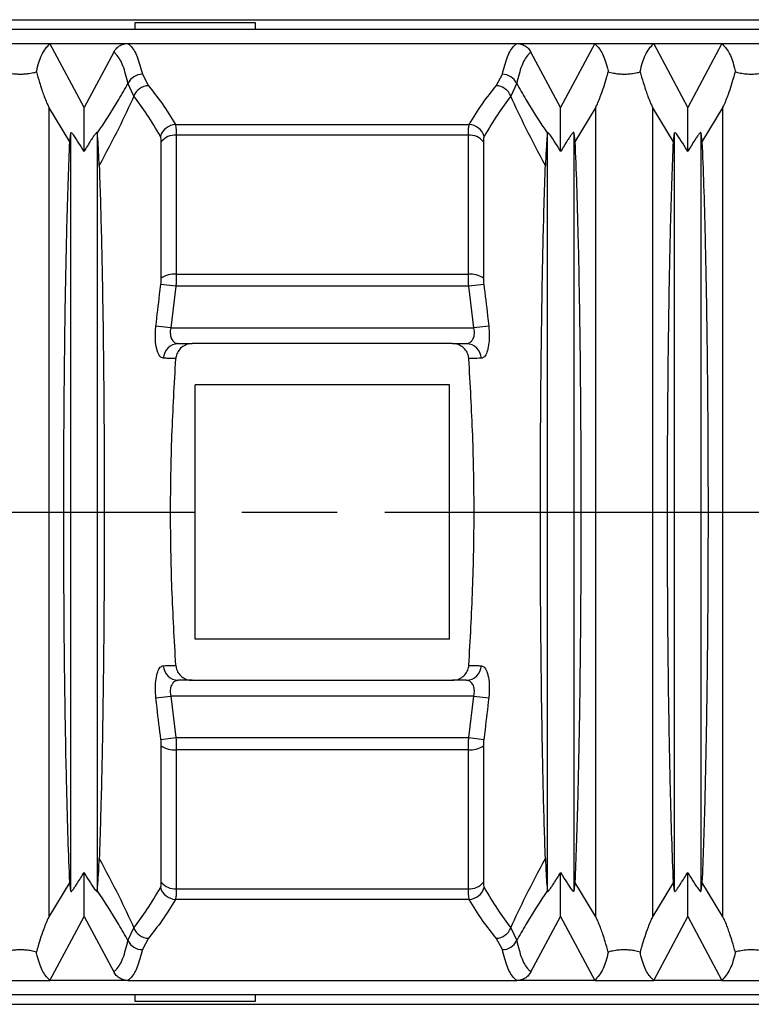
# Model space of a CAD drawing. Header units: millimetres. Extents: x 399 to 6076, y -1991 to 1602.
# Tile 165 of 256: x 3695 to 3718, y 407 to 438. Entities that reach past the tile are written whole.
import ezdxf

# ---------------------------------------------------------------- set-up
doc = ezdxf.new("R2010")
doc.units = ezdxf.units.MM
doc.linetypes.add('AM_ISO08W050', pattern=[18, 12, -1.5, 3, -1.5])
doc.layers.add('AM_7', color=4, linetype='AM_ISO08W050', lineweight=25)
doc.layers.add('S20', color=7, linetype='Continuous')

# ---------------------------------------------------------------- blocks, each defined once
blk = doc.blocks.new('S20-下視-02')
at = {"layer": 'S20', "linetype": 'Continuous', "lineweight": 25}
for p, q in [((-35.991, 15.5), (36.009, 15.5)), ((-31.991, 15.2), (32.009, 15.2)), ((-21.891, 15.4), (-21.891, 15.2)), ((-18.091, 15.4), (-21.891, 15.4)), ((-18.091, 15.2), (-18.091, 15.4)), ((-26.419, 14.75), (-24.563, 14.75)), ((-24.563, 14.75), (-22.112, 14.75)), ((-23.491, 12.731), (-24.563, 14.75)), ((-22.112, 14.75), (-9.871, 14.75)), ((-9.871, 14.75), (-7.419, 14.75)), ((-7.419, 14.75), (-8.491, 12.731)), ((-7.419, 14.75), (-5.563, 14.75)), ((-5.563, 14.75), (-3.419, 14.75)), ((-4.491, 12.731), (-5.563, 14.75)), ((-3.419, 14.75), (-4.491, 12.731)), ((-3.419, 14.75), (-1.563, 14.75)), ((-22.552, 14.476), (-23.491, 12.731)), ((-8.491, 12.731), (-9.431, 14.476)), ((-21.656, 13.78), (-21.465, 13.422)), ((-10.518, 13.422), (-10.326, 13.78)), ((-21.92, 13.096), (-22.108, 13.496)), ((-9.875, 13.496), (-10.062, 13.096)), ((-23.939, 11.657), (-24.6, 12.75)), ((-7.383, 12.75), (-8.043, 11.657)), ((-4.939, 11.657), (-5.6, 12.75)), ((-3.383, 12.75), (-4.043, 11.657)), ((-20.615, 12.197), (-11.368, 12.197)), ((-23.939, 11.657), (-23.904, 11.941)), ((-23.904, -11.941), (-23.904, 11.941)), ((-23.079, 11.941), (-23.079, -11.941)), ((-23.079, 11.941), (-23.075, 11.916)), ((-11.396, 11.861), (-20.587, 11.861)), ((-8.907, 11.916), (-8.904, 11.941)), ((-8.904, -11.941), (-8.904, 11.941)), ((-8.079, 11.941), (-8.079, -11.941)), ((-8.079, 11.941), (-8.043, 11.657)), ((-4.939, 11.657), (-4.904, 11.941)), ((-4.904, -11.941), (-4.904, 11.941)), ((-4.079, 11.941), (-4.079, -11.941)), ((-4.079, 11.941), (-4.043, 11.657)), ((-20.587, 7.489), (-11.396, 7.489)), ((-20.6, 7.105), (-21.072, 7.166)), ((-10.91, 7.166), (-11.383, 7.105)), ((-20.6, 7.105), (-20.759, 5.8)), ((-11.383, 7.105), (-20.6, 7.105)), ((-11.223, 5.8), (-11.383, 7.105)), ((-20.759, 5.8), (-21.229, 5.854)), ((-20.759, 5.8), (-11.223, 5.8)), ((-10.754, 5.854), (-11.223, 5.8)), ((-20.522, 5.3), (-20.085, 5.3)), ((-11.897, 5.3), (-20.085, 5.3)), ((-11.897, 5.3), (-11.46, 5.3)), ((-19.991, -4), (-19.991, 4)), ((-11.991, 4), (-19.991, 4)), ((-11.991, -4), (-11.991, 4)), ((-11.991, -4), (-19.991, -4)), ((-20.085, -5.3), (-20.522, -5.3)), ((-20.085, -5.3), (-11.897, -5.3)), ((-11.46, -5.3), (-11.897, -5.3)), ((-21.229, -5.854), (-20.759, -5.8)), ((-11.223, -5.8), (-20.759, -5.8)), ((-20.759, -5.8), (-20.6, -7.105)), ((-11.383, -7.105), (-11.223, -5.8)), ((-11.223, -5.8), (-10.754, -5.854)), ((-21.072, -7.166), (-20.6, -7.105)), ((-20.6, -7.105), (-11.383, -7.105)), ((-11.383, -7.105), (-10.91, -7.166)), ((-11.396, -7.489), (-20.587, -7.489)), ((-23.939, -11.657), (-24.6, -12.75)), ((-23.904, -11.941), (-23.939, -11.657)), ((-8.043, -11.657), (-8.079, -11.941)), ((-7.383, -12.75), (-8.043, -11.657)), ((-4.939, -11.657), (-5.6, -12.75)), ((-4.904, -11.941), (-4.939, -11.657)), ((-4.043, -11.657), (-4.079, -11.941)), ((-3.383, -12.75), (-4.043, -11.657)), ((-23.075, -11.916), (-23.079, -11.941)), ((-20.587, -11.861), (-11.396, -11.861)), ((-8.904, -11.941), (-8.907, -11.916)), ((-11.368, -12.197), (-20.615, -12.197)), ((-24.563, -14.75), (-23.491, -12.731)), ((-23.491, -12.731), (-22.552, -14.476)), ((-9.431, -14.476), (-8.491, -12.731)), ((-8.491, -12.731), (-7.419, -14.75)), ((-5.563, -14.75), (-4.491, -12.731)), ((-4.491, -12.731), (-3.419, -14.75)), ((-22.108, -13.496), (-21.92, -13.096)), ((-10.062, -13.096), (-9.875, -13.496)), ((-21.465, -13.422), (-21.656, -13.78)), ((-10.326, -13.78), (-10.518, -13.422)), ((-26.419, -14.75), (-24.563, -14.75)), ((-22.112, -14.75), (-24.563, -14.75)), ((-22.112, -14.75), (-9.871, -14.75)), ((-7.419, -14.75), (-9.871, -14.75)), ((-7.419, -14.75), (-5.563, -14.75)), ((-3.419, -14.75), (-5.563, -14.75)), ((-3.419, -14.75), (-1.563, -14.75)), ((-35.991, -15.5), (36.009, -15.5)), ((32.009, -15.2), (-31.991, -15.2)), ((-21.891, -15.2), (-21.891, -15.4)), ((-21.891, -15.4), (-18.092, -15.4)), ((-18.092, -15.4), (-18.091, -15.4)), ((-18.091, -15.4), (-18.091, -15.2))]:
    blk.add_line(p, q, dxfattribs=at)
for centre, radius, start, end in [((-21.653, 13.274), 0.506, 90.3461, 154.009), ((-10.329, 13.274), 0.506, 25.991, 89.6539), ((-21.438, 12.904), 0.519, 92.9823, 158.2219), ((-10.545, 12.904), 0.519, 21.7781, 87.0177), ((-20.584, 11.671), 0.527, 93.4206, 162.9685), ((-11.399, 11.671), 0.527, 17.0315, 86.5794), ((-20.632, 11.319), 0.543, 85.1859, 141.9192), ((-11.35, 11.319), 0.543, 38.0808, 94.8141), ((-20.649, 6.789), 0.703, 84.953, 125.773), ((-11.334, 6.789), 0.703, 54.227, 95.047), ((-20.511, 4.814), 0.486, 91.3088, 176.977), ((-11.471, 4.814), 0.486, 3.023, 88.6912), ((-20.511, -4.814), 0.486, 183.023, 268.6912), ((-11.471, -4.814), 0.486, 271.3088, 356.977), ((-20.649, -6.789), 0.703, 234.227, 275.047), ((-11.334, -6.789), 0.703, 264.953, 305.773), ((-20.632, -11.319), 0.543, 218.0808, 274.8141), ((-11.35, -11.319), 0.543, 265.1859, 321.9192), ((-20.584, -11.671), 0.527, 197.0315, 266.5794), ((-11.399, -11.671), 0.527, 273.4206, 342.9685), ((-21.438, -12.904), 0.519, 201.7781, 267.0177), ((-10.545, -12.904), 0.519, 272.9823, 338.2219), ((-21.653, -13.274), 0.506, 205.991, 269.6539), ((-10.329, -13.274), 0.506, 270.3461, 334.009)]:
    blk.add_arc(centre, radius, start, end, dxfattribs=at)
for points, knots in [([(-24.991, 13.854), (-24.99, 13.861), (-24.944, 14.066), (-24.829, 14.457), (-24.658, 14.646), (-24.563, 14.75)], [0, 0, 0, 0, 0.013761, 0.454868, 1, 1, 1, 1]), ([(-22.552, 14.476), (-22.523, 14.523), (-22.465, 14.618), (-22.324, 14.712), (-22.2, 14.747), (-22.128, 14.749), (-22.112, 14.75)], [0, 0, 0, 0, 0.304556, 0.609348, 0.909041, 1, 1, 1, 1]), ([(-22.112, 14.75), (-22.085, 14.727), (-21.972, 14.632), (-21.806, 14.365), (-21.706, 13.975), (-21.656, 13.78)], [0, 0, 0, 0, 0.137072, 0.568532, 1, 1, 1, 1]), ([(-10.326, 13.78), (-10.276, 13.975), (-10.177, 14.365), (-10.011, 14.632), (-9.898, 14.727), (-9.871, 14.75)], [0, 0, 0, 0, 0.431468, 0.862928, 1, 1, 1, 1]), ([(-9.871, 14.75), (-9.816, 14.745), (-9.707, 14.734), (-9.562, 14.652), (-9.474, 14.557), (-9.44, 14.493), (-9.431, 14.476)], [0, 0, 0, 0, 0.298264, 0.596565, 0.894786, 1, 1, 1, 1]), ([(-7.419, 14.75), (-7.342, 14.669), (-7.187, 14.507), (-7.061, 14.153), (-7.003, 13.906), (-6.991, 13.854)], [0, 0, 0, 0, 0.441084, 0.882166, 1, 1, 1, 1]), ([(-5.991, 13.854), (-5.99, 13.861), (-5.944, 14.066), (-5.829, 14.457), (-5.658, 14.646), (-5.563, 14.75)], [0, 0, 0, 0, 0.0137605, 0.4548684, 1, 1, 1, 1]), ([(-3.419, 14.75), (-3.342, 14.669), (-3.187, 14.507), (-3.061, 14.153), (-3.003, 13.906), (-2.991, 13.854)], [0, 0, 0, 0, 0.441084, 0.882166, 1, 1, 1, 1]), ([(-22.108, 13.496), (-22.157, 13.692), (-22.254, 14.083), (-22.417, 14.354), (-22.526, 14.453), (-22.552, 14.476)], [0, 0, 0, 0, 0.433169, 0.866286, 1, 1, 1, 1]), ([(-9.431, 14.476), (-9.456, 14.453), (-9.566, 14.354), (-9.728, 14.083), (-9.826, 13.692), (-9.875, 13.496)], [0, 0, 0, 0, 0.133714, 0.566831, 1, 1, 1, 1]), ([(-25.991, 13.854), (-25.94, 13.841), (-25.849, 13.818), (-25.684, 13.795), (-25.526, 13.786), (-25.371, 13.789), (-25.196, 13.807), (-25.074, 13.832), (-25.006, 13.85), (-24.991, 13.854)], [0, 0, 0, 0, 0.199068, 0.357582, 0.473045, 0.588921, 0.724509, 0.937695, 1, 1, 1, 1]), ([(-24.991, 13.854), (-24.959, 13.747), (-24.906, 13.566), (-24.827, 13.321), (-24.76, 13.126), (-24.704, 12.976), (-24.654, 12.859), (-24.623, 12.795), (-24.606, 12.762), (-24.6, 12.75)], [0, 0, 0, 0, 0.329088, 0.5516686, 0.7031116, 0.8601047, 0.9214598, 0.9715953, 1, 1, 1, 1]), ([(-7.383, 12.75), (-7.374, 12.768), (-7.351, 12.811), (-7.299, 12.926), (-7.221, 13.126), (-7.133, 13.384), (-7.056, 13.635), (-7.01, 13.79), (-6.991, 13.854)], [0, 0, 0, 0, 0.042133, 0.101962, 0.251454, 0.525861, 0.80165, 1, 1, 1, 1]), ([(-6.991, 13.854), (-6.94, 13.841), (-6.849, 13.818), (-6.684, 13.795), (-6.526, 13.786), (-6.371, 13.789), (-6.196, 13.807), (-6.074, 13.832), (-6.006, 13.85), (-5.991, 13.854)], [0, 0, 0, 0, 0.199068, 0.357582, 0.473045, 0.588921, 0.724509, 0.937695, 1, 1, 1, 1]), ([(-5.991, 13.854), (-5.959, 13.747), (-5.906, 13.566), (-5.827, 13.321), (-5.76, 13.126), (-5.704, 12.976), (-5.654, 12.859), (-5.623, 12.795), (-5.606, 12.762), (-5.6, 12.75)], [0, 0, 0, 0, 0.329088, 0.5516686, 0.7031116, 0.8601047, 0.9214598, 0.9715953, 1, 1, 1, 1]), ([(-3.383, 12.75), (-3.374, 12.768), (-3.351, 12.811), (-3.299, 12.926), (-3.221, 13.126), (-3.133, 13.384), (-3.056, 13.635), (-3.01, 13.79), (-2.991, 13.854)], [0, 0, 0, 0, 0.042133, 0.101962, 0.251454, 0.525861, 0.80165, 1, 1, 1, 1]), ([(-2.991, 13.854), (-2.94, 13.841), (-2.849, 13.818), (-2.684, 13.795), (-2.526, 13.786), (-2.371, 13.789), (-2.196, 13.807), (-2.074, 13.832), (-2.006, 13.85), (-1.991, 13.854)], [0, 0, 0, 0, 0.199068, 0.357582, 0.473045, 0.588921, 0.724509, 0.937695, 1, 1, 1, 1]), ([(-23.075, 11.916), (-22.844, 12.268), (-22.505, 12.784), (-22.204, 13.324), (-22.108, 13.496)], [0, 0, 0, 0, 0.68247, 1, 1, 1, 1]), ([(-21.465, 13.422), (-21.321, 13.241), (-21.033, 12.88), (-20.754, 12.425), (-20.615, 12.197)], [0, 0, 0, 0, 0.499537, 1, 1, 1, 1]), ([(-11.368, 12.197), (-11.228, 12.424), (-10.95, 12.879), (-10.662, 13.241), (-10.518, 13.422)], [0, 0, 0, 0, 0.499528, 1, 1, 1, 1]), ([(-9.875, 13.496), (-9.779, 13.324), (-9.477, 12.784), (-9.138, 12.268), (-8.907, 11.916)], [0, 0, 0, 0, 0.31753, 1, 1, 1, 1]), ([(-21.92, 13.096), (-22.077, 12.759), (-22.418, 12.022), (-22.804, 11.298), (-23.013, 10.905)], [0, 0, 0, 0, 0.45842, 1, 1, 1, 1]), ([(-21.087, 11.826), (-21.224, 12.06), (-21.498, 12.53), (-21.779, 12.907), (-21.92, 13.096)], [0, 0, 0, 0, 0.499525, 1, 1, 1, 1]), ([(-10.062, 13.096), (-10.203, 12.908), (-10.484, 12.53), (-10.758, 12.061), (-10.895, 11.826)], [0, 0, 0, 0, 0.4995299, 1, 1, 1, 1]), ([(-8.97, 10.905), (-9.179, 11.298), (-9.564, 12.022), (-9.906, 12.759), (-10.062, 13.096)], [0, 0, 0, 0, 0.54158, 1, 1, 1, 1]), ([(-24.6, 12.75), (-24.6, 12.398), (-24.6, 11.693), (-24.6, 10.469), (-24.6, 9.111), (-24.6, 7.608), (-24.6, 5.981), (-24.6, 4.278), (-24.6, 2.52), (-24.6, 0.731), (-24.6, -1.112), (-24.6, -2.985), (-24.6, -4.859), (-24.6, -6.624), (-24.6, -8.254), (-24.6, -9.742), (-24.6, -10.97), (-24.6, -11.97), (-24.6, -12.49), (-24.6, -12.75)], [0, 0, 0, 0, 0.057039, 0.114238, 0.171277, 0.232004, 0.292927, 0.353656, 0.414403, 0.475339, 0.536077, 0.601357, 0.666875, 0.732154, 0.792968, 0.853977, 0.914794, 0.957397, 1, 1, 1, 1]), ([(-23.491, 11.351), (-23.491, 11.628), (-23.491, 12.123), (-23.491, 12.545), (-23.491, 12.731)], [0, 0, 0, 0, 0.559996, 1, 1, 1, 1]), ([(-8.491, 11.351), (-8.491, 11.628), (-8.491, 12.123), (-8.491, 12.545), (-8.491, 12.731)], [0, 0, 0, 0, 0.559996, 1, 1, 1, 1]), ([(-7.383, -12.75), (-7.383, -12.49), (-7.383, -11.97), (-7.383, -10.97), (-7.383, -9.742), (-7.383, -8.254), (-7.383, -6.624), (-7.383, -4.859), (-7.383, -2.985), (-7.383, -1.112), (-7.383, 0.731), (-7.383, 2.52), (-7.383, 4.278), (-7.383, 5.981), (-7.383, 7.608), (-7.383, 9.111), (-7.383, 10.469), (-7.383, 11.693), (-7.383, 12.398), (-7.383, 12.75)], [0, 0, 0, 0, 0.0426031, 0.0852063, 0.1460225, 0.2070324, 0.2678459, 0.3331246, 0.3986428, 0.4639228, 0.5246608, 0.5855972, 0.6463437, 0.7070732, 0.7679956, 0.8287232, 0.8857622, 0.9429612, 1, 1, 1, 1]), ([(-5.6, 12.75), (-5.6, 12.398), (-5.6, 11.693), (-5.6, 10.469), (-5.6, 9.111), (-5.6, 7.608), (-5.6, 5.981), (-5.6, 4.278), (-5.6, 2.52), (-5.6, 0.731), (-5.6, -1.112), (-5.6, -2.985), (-5.6, -4.859), (-5.6, -6.624), (-5.6, -8.254), (-5.6, -9.742), (-5.6, -10.97), (-5.6, -11.97), (-5.6, -12.49), (-5.6, -12.75)], [0, 0, 0, 0, 0.057039, 0.114238, 0.171277, 0.232004, 0.292927, 0.353656, 0.414403, 0.475339, 0.536077, 0.601357, 0.666875, 0.732154, 0.792968, 0.853977, 0.914794, 0.957397, 1, 1, 1, 1]), ([(-4.491, 11.351), (-4.491, 11.628), (-4.491, 12.123), (-4.491, 12.545), (-4.491, 12.731)], [0, 0, 0, 0, 0.559996, 1, 1, 1, 1]), ([(-3.383, -12.75), (-3.383, -12.49), (-3.383, -11.97), (-3.383, -10.97), (-3.383, -9.742), (-3.383, -8.254), (-3.383, -6.624), (-3.383, -4.859), (-3.383, -2.985), (-3.383, -1.112), (-3.383, 0.731), (-3.383, 2.52), (-3.383, 4.278), (-3.383, 5.981), (-3.383, 7.608), (-3.383, 9.111), (-3.383, 10.469), (-3.383, 11.693), (-3.383, 12.398), (-3.383, 12.75)], [0, 0, 0, 0, 0.042603, 0.085206, 0.146023, 0.207032, 0.267846, 0.333125, 0.398643, 0.463923, 0.524661, 0.585597, 0.646344, 0.707073, 0.767996, 0.828723, 0.885762, 0.942961, 1, 1, 1, 1]), ([(-20.615, 12.197), (-20.606, 12.154), (-20.59, 12.075), (-20.588, 11.927), (-20.587, 11.861)], [0, 0, 0, 0, 0.548751, 1, 1, 1, 1]), ([(-11.396, 11.861), (-11.394, 11.941), (-11.392, 12.088), (-11.375, 12.163), (-11.368, 12.197)], [0, 0, 0, 0, 0.551724, 1, 1, 1, 1]), ([(-23.491, 11.351), (-23.515, 11.39), (-23.596, 11.525), (-23.711, 11.707), (-23.816, 11.86), (-23.868, 11.926), (-23.897, 11.953), (-23.901, 11.945), (-23.904, 11.941)], [0, 0, 0, 0, 0.147866, 0.517517, 0.711479, 0.825343, 0.912588, 1, 1, 1, 1]), ([(-23.079, 11.941), (-23.08, 11.945), (-23.084, 11.953), (-23.106, 11.935), (-23.147, 11.886), (-23.204, 11.806), (-23.321, 11.63), (-23.418, 11.471), (-23.491, 11.351)], [0, 0, 0, 0, 0.065444, 0.158203, 0.250091, 0.397142, 0.543472, 1, 1, 1, 1]), ([(-23.013, 10.905), (-23.019, 11.067), (-23.033, 11.395), (-23.054, 11.724), (-23.069, 11.857), (-23.075, 11.916)], [0, 0, 0, 0, 0.352645, 0.715516, 1, 1, 1, 1]), ([(-21.06, 11.654), (-21.061, 11.688), (-21.063, 11.763), (-21.079, 11.803), (-21.087, 11.826)], [0, 0, 0, 0, 0.450754, 1, 1, 1, 1]), ([(-20.587, 11.861), (-20.587, 11.179), (-20.587, 9.806), (-20.587, 8.266), (-20.587, 7.489)], [0, 0, 0, 0, 0.495727, 1, 1, 1, 1]), ([(-11.396, 7.489), (-11.396, 8.253), (-11.396, 9.793), (-11.396, 11.167), (-11.396, 11.861)], [0, 0, 0, 0, 0.495711, 1, 1, 1, 1]), ([(-10.895, 11.826), (-10.902, 11.808), (-10.919, 11.769), (-10.921, 11.695), (-10.923, 11.654)], [0, 0, 0, 0, 0.4488162, 1, 1, 1, 1]), ([(-8.907, 11.916), (-8.908, 11.908), (-8.913, 11.867), (-8.927, 11.733), (-8.948, 11.442), (-8.962, 11.086), (-8.97, 10.905)], [0, 0, 0, 0, 0.044278, 0.221509, 0.604215, 1, 1, 1, 1]), ([(-8.491, 11.351), (-8.515, 11.39), (-8.596, 11.525), (-8.711, 11.707), (-8.816, 11.86), (-8.868, 11.926), (-8.897, 11.953), (-8.901, 11.945), (-8.904, 11.941)], [0, 0, 0, 0, 0.147866, 0.517517, 0.711479, 0.825343, 0.912588, 1, 1, 1, 1]), ([(-8.079, 11.941), (-8.08, 11.945), (-8.084, 11.953), (-8.106, 11.935), (-8.147, 11.886), (-8.204, 11.806), (-8.321, 11.63), (-8.418, 11.471), (-8.491, 11.351)], [0, 0, 0, 0, 0.0654435, 0.1582033, 0.2500908, 0.3971422, 0.5434725, 1, 1, 1, 1]), ([(-4.491, 11.351), (-4.515, 11.39), (-4.596, 11.525), (-4.711, 11.707), (-4.816, 11.86), (-4.868, 11.926), (-4.897, 11.953), (-4.901, 11.945), (-4.904, 11.941)], [0, 0, 0, 0, 0.147866, 0.517517, 0.711479, 0.825343, 0.912588, 1, 1, 1, 1]), ([(-4.079, 11.941), (-4.08, 11.945), (-4.084, 11.953), (-4.106, 11.935), (-4.147, 11.886), (-4.204, 11.806), (-4.321, 11.63), (-4.418, 11.471), (-4.491, 11.351)], [0, 0, 0, 0, 0.065444, 0.158203, 0.250091, 0.397142, 0.543472, 1, 1, 1, 1]), ([(-23.939, -11.657), (-23.957, -11.215), (-23.993, -10.331), (-24.034, -8.839), (-24.066, -7.355), (-24.09, -5.927), (-24.108, -4.428), (-24.121, -2.873), (-24.128, -1.285), (-24.13, 0.319), (-24.126, 1.919), (-24.116, 3.495), (-24.101, 5.029), (-24.081, 6.499), (-24.055, 7.89), (-24.024, 9.243), (-23.986, 10.534), (-23.955, 11.282), (-23.939, 11.657)], [0, 0, 0, 0, 0.079181, 0.158361, 0.217307, 0.276442, 0.335388, 0.394088, 0.452972, 0.511664, 0.570341, 0.629207, 0.68789, 0.746749, 0.805797, 0.864659, 0.932329, 1, 1, 1, 1]), ([(-21.06, 7.359), (-21.06, 8.109), (-21.06, 9.623), (-21.06, 10.973), (-21.06, 11.654)], [0, 0, 0, 0, 0.495711, 1, 1, 1, 1]), ([(-10.923, 11.654), (-10.923, 10.985), (-10.923, 9.635), (-10.923, 8.122), (-10.923, 7.359)], [0, 0, 0, 0, 0.495727, 1, 1, 1, 1]), ([(-8.043, 11.657), (-8.025, 11.215), (-7.989, 10.331), (-7.948, 8.839), (-7.916, 7.355), (-7.893, 5.927), (-7.874, 4.428), (-7.862, 2.873), (-7.854, 1.285), (-7.852, -0.319), (-7.856, -1.919), (-7.866, -3.495), (-7.881, -5.029), (-7.902, -6.499), (-7.927, -7.89), (-7.959, -9.243), (-7.997, -10.534), (-8.028, -11.282), (-8.043, -11.657)], [0, 0, 0, 0, 0.079181, 0.158361, 0.217307, 0.276442, 0.335388, 0.394088, 0.452972, 0.511664, 0.570341, 0.629207, 0.68789, 0.746749, 0.805797, 0.864659, 0.932329, 1, 1, 1, 1]), ([(-4.939, -11.657), (-4.957, -11.215), (-4.993, -10.331), (-5.034, -8.839), (-5.066, -7.355), (-5.09, -5.927), (-5.108, -4.428), (-5.121, -2.873), (-5.128, -1.285), (-5.13, 0.319), (-5.126, 1.919), (-5.116, 3.495), (-5.101, 5.029), (-5.081, 6.499), (-5.055, 7.89), (-5.024, 9.243), (-4.986, 10.534), (-4.955, 11.282), (-4.939, 11.657)], [0, 0, 0, 0, 0.079181, 0.158361, 0.217307, 0.276442, 0.335388, 0.394088, 0.452972, 0.511664, 0.570341, 0.629207, 0.68789, 0.746749, 0.805797, 0.864659, 0.932329, 1, 1, 1, 1]), ([(-4.043, 11.657), (-4.025, 11.215), (-3.989, 10.331), (-3.948, 8.839), (-3.916, 7.355), (-3.893, 5.927), (-3.874, 4.428), (-3.862, 2.873), (-3.854, 1.285), (-3.852, -0.319), (-3.856, -1.919), (-3.866, -3.495), (-3.881, -5.029), (-3.902, -6.499), (-3.927, -7.89), (-3.959, -9.243), (-3.997, -10.534), (-4.028, -11.282), (-4.043, -11.657)], [0, 0, 0, 0, 0.079181, 0.158361, 0.217307, 0.276442, 0.335388, 0.394088, 0.452972, 0.511664, 0.570341, 0.629207, 0.68789, 0.746749, 0.805797, 0.864659, 0.932329, 1, 1, 1, 1]), ([(-23.013, 10.905), (-23.001, 10.56), (-22.976, 9.87), (-22.945, 8.67), (-22.916, 7.355), (-22.893, 5.927), (-22.874, 4.428), (-22.862, 2.873), (-22.854, 1.285), (-22.852, -0.319), (-22.856, -1.919), (-22.866, -3.495), (-22.881, -5.029), (-22.902, -6.5), (-22.927, -7.89), (-22.955, -9.08), (-22.984, -10.086), (-23.003, -10.632), (-23.013, -10.905)], [0, 0, 0, 0, 0.062306, 0.124612, 0.189384, 0.254364, 0.319135, 0.383638, 0.448341, 0.512834, 0.57731, 0.641995, 0.706478, 0.771153, 0.836038, 0.900717, 0.950359, 1, 1, 1, 1]), ([(-8.97, -10.905), (-8.982, -10.56), (-9.006, -9.87), (-9.038, -8.67), (-9.066, -7.355), (-9.09, -5.927), (-9.108, -4.428), (-9.121, -2.873), (-9.128, -1.285), (-9.13, 0.319), (-9.126, 1.919), (-9.116, 3.495), (-9.101, 5.029), (-9.081, 6.5), (-9.055, 7.89), (-9.028, 9.08), (-8.999, 10.086), (-8.98, 10.632), (-8.97, 10.905)], [0, 0, 0, 0, 0.062306, 0.124612, 0.189384, 0.254364, 0.319135, 0.383638, 0.448341, 0.512834, 0.57731, 0.641995, 0.706478, 0.771153, 0.836038, 0.900717, 0.950359, 1, 1, 1, 1]), ([(-20.587, 7.489), (-20.588, 7.386), (-20.59, 7.26), (-20.598, 7.129), (-20.6, 7.105)], [0, 0, 0, 0, 0.814638, 1, 1, 1, 1]), ([(-11.383, 7.105), (-11.389, 7.212), (-11.395, 7.344), (-11.396, 7.466), (-11.396, 7.489)], [0, 0, 0, 0, 0.81369, 1, 1, 1, 1]), ([(-21.229, 5.854), (-21.191, 6.185), (-21.14, 6.623), (-21.086, 7.059), (-21.072, 7.166)], [0, 0, 0, 0, 0.7569561, 1, 1, 1, 1]), ([(-21.072, 7.166), (-21.071, 7.178), (-21.063, 7.244), (-21.061, 7.307), (-21.06, 7.359)], [0, 0, 0, 0, 0.1855468, 1, 1, 1, 1]), ([(-10.923, 7.359), (-10.923, 7.348), (-10.922, 7.286), (-10.916, 7.22), (-10.91, 7.166)], [0, 0, 0, 0, 0.18621, 1, 1, 1, 1]), ([(-10.91, 7.166), (-10.869, 6.835), (-10.815, 6.398), (-10.766, 5.96), (-10.754, 5.854)], [0, 0, 0, 0, 0.756952, 1, 1, 1, 1]), ([(-20.997, 4.84), (-21.033, 4.852), (-21.106, 4.878), (-21.193, 5.065), (-21.243, 5.333), (-21.251, 5.613), (-21.235, 5.788), (-21.229, 5.854)], [0, 0, 0, 0, 0.223766, 0.449966, 0.669265, 0.875598, 1, 1, 1, 1]), ([(-20.759, 5.8), (-20.766, 5.767), (-20.781, 5.687), (-20.777, 5.602), (-20.759, 5.503), (-20.72, 5.406), (-20.631, 5.317), (-20.559, 5.306), (-20.522, 5.3)], [0, 0, 0, 0, 0.117862, 0.291363, 0.311827, 0.524883, 0.758328, 1, 1, 1, 1]), ([(-11.46, 5.3), (-11.428, 5.304), (-11.363, 5.313), (-11.279, 5.385), (-11.222, 5.497), (-11.197, 5.642), (-11.215, 5.747), (-11.223, 5.8)], [0, 0, 0, 0, 0.213964, 0.427985, 0.623753, 0.812057, 1, 1, 1, 1]), ([(-10.754, 5.854), (-10.745, 5.748), (-10.728, 5.536), (-10.751, 5.248), (-10.807, 5.021), (-10.889, 4.87), (-10.954, 4.85), (-10.986, 4.84)], [0, 0, 0, 0, 0.199315, 0.398608, 0.596963, 0.802332, 1, 1, 1, 1]), ([(-20.085, 5.3), (-20.145, 5.294), (-20.264, 5.283), (-20.423, 5.192), (-20.539, 5.059), (-20.591, 4.929), (-20.599, 4.852), (-20.601, 4.831)], [0, 0, 0, 0, 0.232895, 0.465908, 0.695297, 0.917318, 1, 1, 1, 1]), ([(-11.381, 4.831), (-11.39, 4.885), (-11.408, 4.994), (-11.502, 5.136), (-11.635, 5.242), (-11.775, 5.293), (-11.865, 5.298), (-11.897, 5.3)], [0, 0, 0, 0, 0.214889, 0.429644, 0.648065, 0.873562, 1, 1, 1, 1]), ([(-20.601, 4.831), (-20.69, 4.833), (-20.814, 4.836), (-20.956, 4.839), (-20.997, 4.84)], [0, 0, 0, 0, 0.712539, 1, 1, 1, 1]), ([(-20.601, -4.831), (-20.647, -4.028), (-20.738, -2.423), (-20.781, -0.007), (-20.739, 2.412), (-20.647, 4.025), (-20.601, 4.831)], [0, 0, 0, 0, 0.249462, 0.498907, 0.749445, 1, 1, 1, 1]), ([(-10.986, 4.84), (-11.085, 4.838), (-11.225, 4.834), (-11.346, 4.832), (-11.381, 4.831)], [0, 0, 0, 0, 0.712537, 1, 1, 1, 1]), ([(-11.381, -4.831), (-11.336, -4.028), (-11.244, -2.423), (-11.202, -0.007), (-11.244, 2.412), (-11.335, 4.025), (-11.381, 4.831)], [0, 0, 0, 0, 0.249462, 0.498907, 0.749445, 1, 1, 1, 1]), ([(-21.229, -5.854), (-21.237, -5.748), (-21.254, -5.536), (-21.231, -5.248), (-21.176, -5.021), (-21.094, -4.87), (-21.029, -4.85), (-20.997, -4.84)], [0, 0, 0, 0, 0.1993151, 0.3986085, 0.5969635, 0.8023317, 1, 1, 1, 1]), ([(-20.997, -4.84), (-20.897, -4.838), (-20.758, -4.834), (-20.636, -4.832), (-20.601, -4.831)], [0, 0, 0, 0, 0.7125368, 1, 1, 1, 1]), ([(-20.601, -4.831), (-20.592, -4.885), (-20.574, -4.994), (-20.48, -5.136), (-20.347, -5.242), (-20.207, -5.293), (-20.118, -5.298), (-20.085, -5.3)], [0, 0, 0, 0, 0.214889, 0.429644, 0.648065, 0.873562, 1, 1, 1, 1]), ([(-11.897, -5.3), (-11.837, -5.294), (-11.718, -5.283), (-11.56, -5.192), (-11.443, -5.059), (-11.391, -4.929), (-11.383, -4.852), (-11.381, -4.831)], [0, 0, 0, 0, 0.232895, 0.465908, 0.695297, 0.917318, 1, 1, 1, 1]), ([(-11.381, -4.831), (-11.293, -4.833), (-11.169, -4.836), (-11.027, -4.839), (-10.986, -4.84)], [0, 0, 0, 0, 0.712539, 1, 1, 1, 1]), ([(-10.986, -4.84), (-10.95, -4.852), (-10.877, -4.878), (-10.79, -5.065), (-10.739, -5.333), (-10.732, -5.613), (-10.748, -5.788), (-10.754, -5.854)], [0, 0, 0, 0, 0.223766, 0.449966, 0.669265, 0.875598, 1, 1, 1, 1]), ([(-20.522, -5.3), (-20.555, -5.304), (-20.62, -5.313), (-20.703, -5.385), (-20.761, -5.497), (-20.785, -5.642), (-20.768, -5.747), (-20.759, -5.8)], [0, 0, 0, 0, 0.213964, 0.427985, 0.623753, 0.812057, 1, 1, 1, 1]), ([(-11.223, -5.8), (-11.217, -5.767), (-11.202, -5.687), (-11.206, -5.602), (-11.223, -5.503), (-11.262, -5.406), (-11.351, -5.317), (-11.424, -5.306), (-11.46, -5.3)], [0, 0, 0, 0, 0.117862, 0.291363, 0.311827, 0.524883, 0.758328, 1, 1, 1, 1]), ([(-21.072, -7.166), (-21.113, -6.835), (-21.167, -6.398), (-21.217, -5.96), (-21.229, -5.854)], [0, 0, 0, 0, 0.7569519, 1, 1, 1, 1]), ([(-10.754, -5.854), (-10.792, -6.185), (-10.842, -6.623), (-10.897, -7.059), (-10.91, -7.166)], [0, 0, 0, 0, 0.756956, 1, 1, 1, 1]), ([(-20.6, -7.105), (-20.594, -7.212), (-20.587, -7.344), (-20.587, -7.466), (-20.587, -7.489)], [0, 0, 0, 0, 0.81369, 1, 1, 1, 1]), ([(-11.396, -7.489), (-11.394, -7.386), (-11.393, -7.26), (-11.384, -7.129), (-11.383, -7.105)], [0, 0, 0, 0, 0.8146384, 1, 1, 1, 1]), ([(-21.06, -7.359), (-21.06, -7.348), (-21.06, -7.286), (-21.067, -7.22), (-21.072, -7.166)], [0, 0, 0, 0, 0.18621, 1, 1, 1, 1]), ([(-21.06, -11.654), (-21.06, -10.985), (-21.06, -9.635), (-21.06, -8.122), (-21.06, -7.359)], [0, 0, 0, 0, 0.495727, 1, 1, 1, 1]), ([(-10.91, -7.166), (-10.912, -7.178), (-10.92, -7.244), (-10.921, -7.307), (-10.923, -7.359)], [0, 0, 0, 0, 0.1855468, 1, 1, 1, 1]), ([(-10.923, -7.359), (-10.923, -8.109), (-10.923, -9.623), (-10.923, -10.973), (-10.923, -11.654)], [0, 0, 0, 0, 0.495711, 1, 1, 1, 1]), ([(-20.587, -7.489), (-20.587, -8.253), (-20.587, -9.793), (-20.587, -11.167), (-20.587, -11.861)], [0, 0, 0, 0, 0.495711, 1, 1, 1, 1]), ([(-11.396, -11.861), (-11.396, -11.179), (-11.396, -9.806), (-11.396, -8.266), (-11.396, -7.489)], [0, 0, 0, 0, 0.495727, 1, 1, 1, 1]), ([(-23.075, -11.916), (-23.068, -11.844), (-23.052, -11.697), (-23.031, -11.35), (-23.018, -11.046), (-23.013, -10.905)], [0, 0, 0, 0, 0.342719, 0.694028, 1, 1, 1, 1]), ([(-23.013, -10.905), (-22.804, -11.298), (-22.418, -12.022), (-22.077, -12.759), (-21.92, -13.096)], [0, 0, 0, 0, 0.54158, 1, 1, 1, 1]), ([(-10.062, -13.096), (-9.906, -12.759), (-9.564, -12.022), (-9.179, -11.298), (-8.97, -10.905)], [0, 0, 0, 0, 0.45842, 1, 1, 1, 1]), ([(-8.97, -10.905), (-8.966, -10.999), (-8.956, -11.258), (-8.937, -11.6), (-8.919, -11.814), (-8.909, -11.899), (-8.907, -11.916)], [0, 0, 0, 0, 0.19952, 0.550037, 0.910488, 1, 1, 1, 1]), ([(-23.904, -11.941), (-23.902, -11.945), (-23.899, -11.953), (-23.877, -11.935), (-23.836, -11.886), (-23.778, -11.806), (-23.661, -11.63), (-23.565, -11.471), (-23.491, -11.351)], [0, 0, 0, 0, 0.065444, 0.158203, 0.250091, 0.397142, 0.543472, 1, 1, 1, 1]), ([(-23.491, -11.351), (-23.468, -11.39), (-23.386, -11.525), (-23.271, -11.707), (-23.167, -11.86), (-23.114, -11.926), (-23.086, -11.953), (-23.081, -11.945), (-23.079, -11.941)], [0, 0, 0, 0, 0.147866, 0.517517, 0.711479, 0.825343, 0.912588, 1, 1, 1, 1]), ([(-23.491, -12.731), (-23.491, -12.493), (-23.491, -12.068), (-23.491, -11.57), (-23.491, -11.351)], [0, 0, 0, 0, 0.559996, 1, 1, 1, 1]), ([(-8.904, -11.941), (-8.902, -11.945), (-8.899, -11.953), (-8.877, -11.935), (-8.836, -11.886), (-8.778, -11.806), (-8.661, -11.63), (-8.565, -11.471), (-8.491, -11.351)], [0, 0, 0, 0, 0.0654435, 0.1582033, 0.2500908, 0.3971422, 0.5434725, 1, 1, 1, 1]), ([(-8.491, -12.731), (-8.491, -12.493), (-8.491, -12.068), (-8.491, -11.57), (-8.491, -11.351)], [0, 0, 0, 0, 0.559996, 1, 1, 1, 1]), ([(-8.491, -11.351), (-8.468, -11.39), (-8.386, -11.525), (-8.271, -11.707), (-8.167, -11.86), (-8.114, -11.926), (-8.086, -11.953), (-8.081, -11.945), (-8.079, -11.941)], [0, 0, 0, 0, 0.1478665, 0.5175168, 0.7114791, 0.8253426, 0.9125879, 1, 1, 1, 1]), ([(-4.904, -11.941), (-4.902, -11.945), (-4.899, -11.953), (-4.877, -11.935), (-4.836, -11.886), (-4.778, -11.806), (-4.661, -11.63), (-4.565, -11.471), (-4.491, -11.351)], [0, 0, 0, 0, 0.065444, 0.158203, 0.250091, 0.397142, 0.543472, 1, 1, 1, 1]), ([(-4.491, -12.731), (-4.491, -12.493), (-4.491, -12.068), (-4.491, -11.57), (-4.491, -11.351)], [0, 0, 0, 0, 0.559996, 1, 1, 1, 1]), ([(-4.491, -11.351), (-4.468, -11.39), (-4.386, -11.525), (-4.271, -11.707), (-4.167, -11.86), (-4.114, -11.926), (-4.086, -11.953), (-4.081, -11.945), (-4.079, -11.941)], [0, 0, 0, 0, 0.147866, 0.517517, 0.711479, 0.825343, 0.912588, 1, 1, 1, 1]), ([(-21.087, -11.826), (-21.08, -11.808), (-21.064, -11.769), (-21.061, -11.695), (-21.06, -11.654)], [0, 0, 0, 0, 0.448816, 1, 1, 1, 1]), ([(-10.923, -11.654), (-10.922, -11.688), (-10.92, -11.763), (-10.904, -11.803), (-10.895, -11.826)], [0, 0, 0, 0, 0.450754, 1, 1, 1, 1]), ([(-22.108, -13.496), (-22.204, -13.324), (-22.505, -12.784), (-22.844, -12.268), (-23.075, -11.916)], [0, 0, 0, 0, 0.31753, 1, 1, 1, 1]), ([(-21.92, -13.096), (-21.78, -12.908), (-21.498, -12.53), (-21.224, -12.061), (-21.087, -11.826)], [0, 0, 0, 0, 0.49953, 1, 1, 1, 1]), ([(-20.587, -11.861), (-20.588, -11.941), (-20.591, -12.088), (-20.608, -12.163), (-20.615, -12.197)], [0, 0, 0, 0, 0.551724, 1, 1, 1, 1]), ([(-11.368, -12.197), (-11.376, -12.154), (-11.393, -12.075), (-11.395, -11.927), (-11.396, -11.861)], [0, 0, 0, 0, 0.548751, 1, 1, 1, 1]), ([(-10.895, -11.826), (-10.758, -12.06), (-10.485, -12.53), (-10.203, -12.907), (-10.062, -13.096)], [0, 0, 0, 0, 0.499525, 1, 1, 1, 1]), ([(-8.907, -11.916), (-9.138, -12.268), (-9.477, -12.784), (-9.779, -13.324), (-9.875, -13.496)], [0, 0, 0, 0, 0.68247, 1, 1, 1, 1]), ([(-20.615, -12.197), (-20.754, -12.424), (-21.033, -12.879), (-21.321, -13.241), (-21.465, -13.422)], [0, 0, 0, 0, 0.499528, 1, 1, 1, 1]), ([(-10.518, -13.422), (-10.661, -13.241), (-10.949, -12.88), (-11.228, -12.425), (-11.368, -12.197)], [0, 0, 0, 0, 0.4995366, 1, 1, 1, 1]), ([(-24.6, -12.75), (-24.609, -12.768), (-24.632, -12.811), (-24.684, -12.926), (-24.762, -13.126), (-24.849, -13.384), (-24.926, -13.635), (-24.972, -13.79), (-24.991, -13.854)], [0, 0, 0, 0, 0.042133, 0.101962, 0.251454, 0.525861, 0.80165, 1, 1, 1, 1]), ([(-6.991, -13.854), (-7.023, -13.747), (-7.077, -13.566), (-7.155, -13.321), (-7.222, -13.126), (-7.278, -12.976), (-7.329, -12.859), (-7.359, -12.795), (-7.377, -12.762), (-7.383, -12.75)], [0, 0, 0, 0, 0.329088, 0.551669, 0.703112, 0.860105, 0.92146, 0.971595, 1, 1, 1, 1]), ([(-5.6, -12.75), (-5.609, -12.768), (-5.632, -12.811), (-5.684, -12.926), (-5.762, -13.126), (-5.849, -13.384), (-5.926, -13.635), (-5.972, -13.79), (-5.991, -13.854)], [0, 0, 0, 0, 0.042133, 0.101962, 0.251454, 0.525861, 0.80165, 1, 1, 1, 1]), ([(-2.991, -13.854), (-3.023, -13.747), (-3.077, -13.566), (-3.155, -13.321), (-3.222, -13.126), (-3.278, -12.976), (-3.329, -12.859), (-3.359, -12.795), (-3.377, -12.762), (-3.383, -12.75)], [0, 0, 0, 0, 0.329088, 0.551669, 0.703112, 0.860105, 0.92146, 0.971595, 1, 1, 1, 1]), ([(-22.552, -14.476), (-22.526, -14.453), (-22.417, -14.354), (-22.254, -14.083), (-22.157, -13.692), (-22.108, -13.496)], [0, 0, 0, 0, 0.133714, 0.566831, 1, 1, 1, 1]), ([(-9.875, -13.496), (-9.826, -13.692), (-9.728, -14.083), (-9.566, -14.354), (-9.456, -14.453), (-9.431, -14.476)], [0, 0, 0, 0, 0.433169, 0.866286, 1, 1, 1, 1]), ([(-24.991, -13.854), (-25.042, -13.841), (-25.133, -13.818), (-25.298, -13.795), (-25.457, -13.786), (-25.612, -13.789), (-25.787, -13.807), (-25.909, -13.832), (-25.976, -13.85), (-25.991, -13.854)], [0, 0, 0, 0, 0.199068, 0.357582, 0.473045, 0.588921, 0.724509, 0.937695, 1, 1, 1, 1]), ([(-24.563, -14.75), (-24.641, -14.669), (-24.796, -14.507), (-24.921, -14.153), (-24.979, -13.906), (-24.991, -13.854)], [0, 0, 0, 0, 0.441084, 0.882166, 1, 1, 1, 1]), ([(-21.656, -13.78), (-21.706, -13.975), (-21.806, -14.365), (-21.972, -14.632), (-22.085, -14.727), (-22.112, -14.75)], [0, 0, 0, 0, 0.431468, 0.862928, 1, 1, 1, 1]), ([(-9.871, -14.75), (-9.898, -14.727), (-10.011, -14.632), (-10.177, -14.365), (-10.276, -13.975), (-10.326, -13.78)], [0, 0, 0, 0, 0.137072, 0.568532, 1, 1, 1, 1]), ([(-6.991, -13.854), (-6.993, -13.86), (-7.038, -14.065), (-7.154, -14.456), (-7.325, -14.645), (-7.419, -14.75)], [0, 0, 0, 0, 0.012563, 0.453671, 1, 1, 1, 1]), ([(-5.991, -13.854), (-6.042, -13.841), (-6.133, -13.818), (-6.298, -13.795), (-6.457, -13.786), (-6.612, -13.789), (-6.787, -13.807), (-6.909, -13.832), (-6.976, -13.85), (-6.991, -13.854)], [0, 0, 0, 0, 0.199068, 0.357582, 0.473045, 0.588921, 0.724509, 0.937695, 1, 1, 1, 1]), ([(-5.563, -14.75), (-5.641, -14.669), (-5.796, -14.507), (-5.921, -14.153), (-5.979, -13.906), (-5.991, -13.854)], [0, 0, 0, 0, 0.4410845, 0.882166, 1, 1, 1, 1]), ([(-2.991, -13.854), (-2.993, -13.86), (-3.038, -14.065), (-3.154, -14.456), (-3.325, -14.645), (-3.419, -14.75)], [0, 0, 0, 0, 0.012563, 0.453671, 1, 1, 1, 1]), ([(-1.991, -13.854), (-2.042, -13.841), (-2.133, -13.818), (-2.298, -13.795), (-2.457, -13.786), (-2.612, -13.789), (-2.787, -13.807), (-2.909, -13.832), (-2.976, -13.85), (-2.991, -13.854)], [0, 0, 0, 0, 0.199068, 0.357582, 0.473045, 0.588921, 0.724509, 0.937695, 1, 1, 1, 1]), ([(-22.112, -14.75), (-22.167, -14.745), (-22.276, -14.734), (-22.421, -14.652), (-22.509, -14.557), (-22.543, -14.493), (-22.552, -14.476)], [0, 0, 0, 0, 0.298264, 0.596565, 0.894786, 1, 1, 1, 1]), ([(-9.431, -14.476), (-9.46, -14.523), (-9.518, -14.618), (-9.659, -14.712), (-9.783, -14.747), (-9.854, -14.749), (-9.871, -14.75)], [0, 0, 0, 0, 0.304556, 0.609348, 0.909041, 1, 1, 1, 1])]:
    blk.add_open_spline(points, degree=3, knots=knots, dxfattribs=at)

msp = doc.modelspace()

# ---------------------------------------------------------------- linework, layer by layer
at = {"layer": 'AM_7'}
msp.add_line((3670.95, 422.591), (3831.025, 422.565), dxfattribs=at)

# ---------------------------------------------------------------- block references
at = {"layer": 'S20'}
msp.add_blockref('S20-下視-02', (3720.972, 422.591), dxfattribs=at)

doc.saveas('drawing.dxf')
